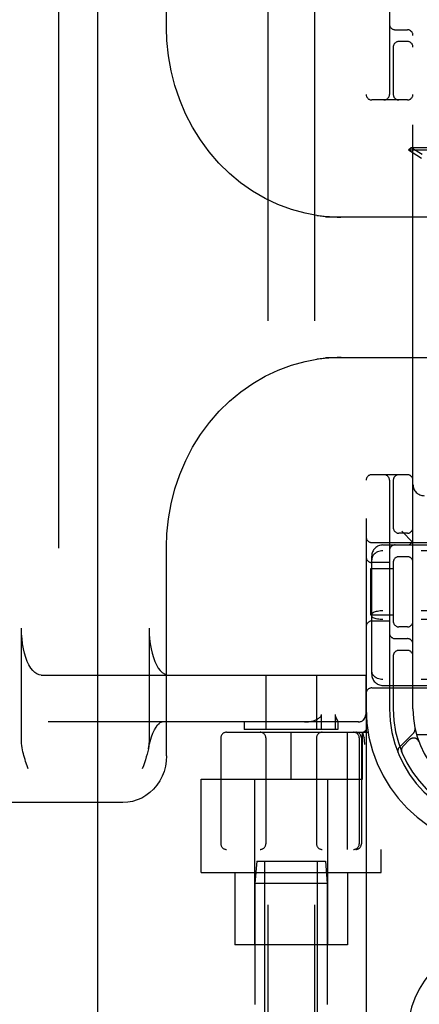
# Model space of a CAD drawing. Header units: inches. Extents: x 0 to 283, y 0 to 183.
# Tile 19 of 79: x 88.43 to 89.5, y 98.72 to 101.35. Entities that reach past the tile are written whole.
import ezdxf

# ---------------------------------------------------------------- set-up
doc = ezdxf.new("R2010")
doc.units = ezdxf.units.IN
doc.header["$LTSCALE"] = 15.583333
doc.header["$MEASUREMENT"] = 0
doc.linetypes.add('HIDDEN', pattern=[0.2, 0.1, -0.1])
doc.layers.add('DEFAULT_2', color=8, linetype='HIDDEN')
doc.layers.add('SECONDARY_DOOR_ASSEMBLY', color=7, linetype='CONTINUOUS')

msp = doc.modelspace()

# ---------------------------------------------------------------- linework, layer by layer
at = {"layer": 'DEFAULT_2', "color": 8, "linetype": 'HIDDEN'}
for p, q in [((89.354, 103.1383), (89.354, 98.1383)), ((89.0915, 102.1073), (89.0915, 98.6573)), ((89.2165, 102.1073), (89.2165, 98.6573)), ((88.8218, 101.3296), (88.8218, 101.8883)), ((89.4165, 101.7633), (89.4165, 101.1533)), ((89.479, 99.5133), (89.479, 101.7633)), ((89.4315, 101.3258), (89.464, 101.3258)), ((89.4265, 101.2825), (89.4265, 101.1533)), ((89.464, 101.2945), (89.4415, 101.2945)), ((89.464, 101.1383), (89.369, 101.1383)), ((89.4738, 101.011), (89.4667, 101.004)), ((89.7856, 101.011), (89.4738, 101.011)), ((89.5035, 100.9926), (89.4738, 101.011)), ((89.7927, 101.004), (89.4667, 101.004)), ((89.5021, 100.982), (89.4667, 101.004)), ((89.7235, 100.8258), (89.246, 100.8258)), ((89.2765, 100.8259), (89.2802, 100.8258)), ((89.2802, 100.8258), (89.2836, 100.8258)), ((89.2836, 100.8258), (89.2866, 100.8258)), ((89.2897, 100.8258), (89.2897, 100.8247)), ((89.246, 100.4508), (89.7235, 100.4508)), ((89.2769, 100.4506), (89.2725, 100.4505)), ((89.2809, 100.4507), (89.2769, 100.4506)), ((89.2845, 100.4508), (89.2809, 100.4507)), ((89.2878, 100.4508), (89.2845, 100.4508)), ((89.2897, 100.4519), (89.2897, 100.4508)), ((89.464, 100.1383), (89.369, 100.1383)), ((89.4165, 100.1233), (89.4165, 99.5133)), ((89.4265, 100.1233), (89.4265, 99.9941)), ((89.464, 99.982), (89.4415, 99.982)), ((89.479, 99.9573), (89.449, 99.9873)), ((89.369, 99.9573), (89.869, 99.9573)), ((88.8218, 99.3883), (88.8218, 99.9469)), ((89.399, 99.9508), (91.059, 99.9508)), ((91.059, 99.9351), (89.399, 99.9351)), ((89.369, 99.6059), (89.369, 99.9207)), ((89.4165, 99.9039), (89.369, 99.9039)), ((89.4265, 99.9075), (89.4265, 99.7441)), ((89.464, 99.9195), (89.4415, 99.9195)), ((89.3669, 99.7633), (89.3669, 99.8883)), ((89.3669, 99.8883), (89.4265, 99.8883)), ((91.059, 99.775), (89.399, 99.775)), ((89.4265, 99.7633), (89.3669, 99.7633)), ((89.4165, 99.7477), (89.369, 99.7477)), ((91.059, 99.7516), (89.399, 99.7516)), ((88.4351, 99.4268), (88.4351, 99.7283)), ((88.7753, 99.7283), (88.7753, 99.4268)), ((89.464, 99.732), (89.4415, 99.732)), ((89.4315, 99.7008), (89.464, 99.7008)), ((89.464, 99.6695), (89.4415, 99.6695)), ((89.4265, 99.6575), (89.4265, 99.5133)), ((88.4877, 99.6033), (89.3534, 99.6033)), ((89.0865, 99.6033), (89.0865, 99.4583)), ((89.2215, 99.6033), (89.2215, 99.4583)), ((89.353, 99.6033), (89.353, 99.4983)), ((89.3534, 99.6033), (89.3534, 99.4983)), ((91.059, 99.5914), (89.399, 99.5914)), ((89.369, 99.5693), (89.869, 99.5693)), ((89.399, 99.5758), (91.059, 99.5758)), ((89.235, 99.4583), (89.235, 99.4983)), ((89.2717, 99.4983), (89.2717, 99.4583)), ((89.3334, 99.4783), (88.5058, 99.4783)), ((89.029, 99.4783), (89.029, 99.4583)), ((89.279, 99.4583), (89.029, 99.4583)), ((89.279, 99.4784), (89.2789, 99.4783)), ((89.279, 99.4785), (89.279, 99.4583)), ((88.9665, 99.4358), (88.9665, 99.1533)), ((88.9815, 99.4508), (89.3592, 99.4508)), ((89.0865, 99.4358), (89.0865, 99.1533)), ((89.154, 99.3258), (89.154, 99.4508)), ((89.2215, 99.4358), (89.2215, 99.1533)), ((89.3038, 99.4508), (89.3038, 99.1383)), ((89.3358, 99.4358), (89.3358, 99.1533)), ((89.3415, 99.4358), (89.3415, 99.1533)), ((89.344, 99.3258), (89.344, 99.4508)), ((89.3487, 99.4367), (89.3453, 99.4512)), ((89.3487, 99.4367), (89.3488, 99.4362)), ((89.4804, 99.4485), (89.4428, 99.411)), ((89.4701, 99.4312), (89.4528, 99.4138)), ((89.744, 99.4443), (89.4887, 99.4443)), ((89.3508, 99.4179), (89.3503, 99.4222)), ((89.4946, 99.4262), (89.4945, 99.4265)), ((89.4946, 99.4262), (89.4948, 99.4258)), ((89.4489, 99.399), (89.4494, 99.3977)), ((89.4494, 99.3977), (89.4494, 99.3977)), ((89.4494, 99.3977), (89.4494, 99.3977)), ((88.4532, 99.3533), (88.4514, 99.3583)), ((88.914, 99.0763), (88.914, 99.3258)), ((88.914, 99.3258), (89.344, 99.3258)), ((89.0565, 99.3258), (89.0565, 98.8833)), ((89.2515, 99.3258), (89.2515, 98.8833)), ((88.7055, 99.2633), (87.3206, 99.2633)), ((91.4765, 99.1383), (88.9815, 99.1383)), ((89.394, 99.0763), (89.394, 99.1383)), ((89.0625, 99.1073), (89.0575, 99.0473)), ((89.0625, 99.1073), (89.2455, 99.1073)), ((89.084, 98.6073), (89.084, 99.1073)), ((89.224, 98.6073), (89.224, 99.1073)), ((89.2455, 99.1073), (89.2505, 99.0473)), ((88.914, 99.0763), (89.394, 99.0763)), ((89.004, 99.0763), (89.004, 98.8833)), ((89.304, 99.0763), (89.304, 98.8833)), ((89.0575, 99.0473), (89.0575, 98.7248)), ((89.2505, 99.0473), (89.0575, 99.0473)), ((89.2505, 99.0473), (89.2505, 98.7248)), ((89.304, 98.8833), (89.004, 98.8833))]:
    msp.add_line(p, q, dxfattribs=at)
for points in [[(89.2226, 100.8304), (89.1912, 100.8363), (89.1547, 100.8462), (89.119, 100.8594), (89.0844, 100.8757), (89.0511, 100.895), (89.0194, 100.9172), (88.9894, 100.9422), (88.9615, 100.9697), (88.9357, 100.9995), (88.9122, 101.0316), (88.8912, 101.0655), (88.8727, 101.1012), (88.857, 101.1384), (88.8441, 101.1768), (88.8341, 101.2162), (88.827, 101.2563), (88.8229, 101.2968), (88.8218, 101.3297)], [(89.2226, 100.8304), (89.2269, 100.8298), (89.2311, 100.8292), (89.235, 100.8287), (89.2388, 100.8283), (89.2424, 100.8279), (89.2458, 100.8276), (89.249, 100.8273), (89.2522, 100.8271), (89.2551, 100.8269), (89.258, 100.8267), (89.2607, 100.8265), (89.2633, 100.8264), (89.2658, 100.8263), (89.2681, 100.8262), (89.2704, 100.8261), (89.2725, 100.826), (89.2765, 100.8259)], [(89.2892, 100.8258), (89.2894, 100.8257), (89.2895, 100.8256), (89.2896, 100.8255), (89.2897, 100.8252), (89.2897, 100.825), (89.2897, 100.8247)], [(88.8218, 99.9469), (88.8229, 99.9802), (88.8271, 100.0207), (88.8342, 100.0608), (88.8442, 100.1002), (88.8572, 100.1386), (88.873, 100.1758), (88.8914, 100.2115), (88.9125, 100.2455), (88.9361, 100.2775), (88.9619, 100.3074), (88.9899, 100.3348), (89.0199, 100.3597), (89.0516, 100.3819), (89.0848, 100.4011), (89.1194, 100.4174), (89.1551, 100.4305), (89.1917, 100.4404), (89.2226, 100.4462)], [(89.2725, 100.4505), (89.2702, 100.4505), (89.2677, 100.4504), (89.2652, 100.4502), (89.2625, 100.4501), (89.2597, 100.45), (89.2567, 100.4498), (89.2536, 100.4496), (89.2503, 100.4493), (89.2469, 100.449), (89.2433, 100.4487), (89.2396, 100.4483), (89.2356, 100.4479), (89.2315, 100.4474), (89.2271, 100.4468), (89.2225, 100.4462)], [(89.2897, 100.4519), (89.2897, 100.4516), (89.2897, 100.4514), (89.2896, 100.4511), (89.2895, 100.4509), (89.2894, 100.4508), (89.2892, 100.4508)], [(89.399, 99.9351), (89.3952, 99.9349), (89.3914, 99.9343), (89.3877, 99.9334), (89.3842, 99.932), (89.381, 99.9303), (89.378, 99.9282), (89.3754, 99.9259), (89.3731, 99.9232), (89.3713, 99.9203), (89.37, 99.9172), (89.3692, 99.914), (89.369, 99.9107)], [(89.399, 99.775), (89.3952, 99.7749), (89.3914, 99.7746), (89.3877, 99.7742), (89.3842, 99.7736), (89.381, 99.7729), (89.378, 99.7721), (89.3754, 99.7711), (89.3731, 99.77), (89.3713, 99.7688), (89.37, 99.7676), (89.3692, 99.7663), (89.369, 99.765)], [(89.399, 99.7516), (89.3952, 99.7517), (89.3914, 99.7519), (89.3877, 99.7523), (89.3842, 99.7529), (89.381, 99.7536), (89.378, 99.7545), (89.3754, 99.7555), (89.3731, 99.7566), (89.3713, 99.7577), (89.37, 99.759), (89.3692, 99.7603), (89.369, 99.7616)], [(88.4877, 99.6033), (88.4817, 99.6041), (88.476, 99.6064), (88.4703, 99.6103), (88.4648, 99.6157), (88.4597, 99.6224), (88.4549, 99.6305), (88.4505, 99.6399), (88.4465, 99.6503), (88.4431, 99.6618), (88.4403, 99.674), (88.438, 99.687), (88.4364, 99.7005), (88.4354, 99.7142), (88.4351, 99.7283)], [(88.7753, 99.7283), (88.7756, 99.7142), (88.7766, 99.7005), (88.7782, 99.687), (88.7805, 99.674), (88.7833, 99.6618), (88.7867, 99.6503), (88.7907, 99.6399), (88.7951, 99.6305), (88.7999, 99.6224), (88.805, 99.6157), (88.8105, 99.6103), (88.8162, 99.6064), (88.8219, 99.6041), (88.8279, 99.6033)], [(89.399, 99.5914), (89.3952, 99.5916), (89.3914, 99.5922), (89.3877, 99.5932), (89.3842, 99.5946), (89.381, 99.5963), (89.378, 99.5983), (89.3754, 99.6007), (89.3731, 99.6034), (89.3713, 99.6063), (89.37, 99.6093), (89.3692, 99.6126), (89.369, 99.6159)], [(89.1901, 99.4783), (89.1952, 99.4785), (89.2001, 99.4789), (89.2046, 99.4795), (89.2088, 99.4804), (89.2128, 99.4814), (89.2165, 99.4826), (89.2199, 99.4839), (89.2231, 99.4854)], [(89.2231, 99.4854), (89.2247, 99.4863), (89.2262, 99.4872), (89.2276, 99.4881), (89.2289, 99.4891), (89.2301, 99.4901), (89.2312, 99.4911), (89.2322, 99.4921), (89.2331, 99.4932), (89.2339, 99.4944), (89.2345, 99.4957), (89.2348, 99.4969), (89.235, 99.4983)], [(89.2717, 99.4983), (89.2717, 99.4969), (89.2719, 99.4956), (89.2721, 99.4943), (89.2725, 99.4932), (89.2728, 99.4921), (89.2732, 99.4911), (89.2736, 99.4901), (89.274, 99.4891), (89.2745, 99.4882), (89.2749, 99.4872), (89.2754, 99.4863)], [(89.2754, 99.4863), (89.2771, 99.483), (89.2774, 99.4822), (89.2778, 99.4815), (89.2781, 99.4808), (89.2784, 99.4802), (89.2786, 99.4796), (89.2788, 99.4791), (89.2789, 99.4787), (89.279, 99.4784)], [(89.333, 99.4783), (89.3369, 99.4787), (89.3407, 99.4798), (89.3441, 99.4816), (89.3472, 99.4841), (89.3496, 99.4872), (89.3515, 99.4906), (89.3526, 99.4944), (89.353, 99.4983)], [(88.7733, 99.4068), (88.7746, 99.4134), (88.7777, 99.4265), (88.7813, 99.4384), (88.7854, 99.4489), (88.7896, 99.4577), (88.7939, 99.4649), (88.798, 99.4705), (88.8019, 99.4744), (88.8052, 99.4768), (88.8079, 99.478), (88.8097, 99.4783)], [(89.3503, 99.4222), (89.3498, 99.4267), (89.3493, 99.4314), (89.3488, 99.4362)], [(88.4514, 99.3583), (88.4478, 99.3683), (88.4461, 99.3733), (88.4444, 99.3783), (88.4428, 99.3834), (88.4413, 99.3885), (88.4399, 99.3937), (88.4386, 99.399), (88.4375, 99.4043), (88.4365, 99.4097), (88.4358, 99.4153), (88.4353, 99.4209), (88.4351, 99.4268)], [(88.7733, 99.4068), (88.7719, 99.3996), (88.7701, 99.3924), (88.7679, 99.3849), (88.7655, 99.3773), (88.7629, 99.3695), (88.7601, 99.3615), (88.7571, 99.3533)], [(88.7753, 99.4268), (88.775, 99.4203), (88.7744, 99.4136), (88.7733, 99.4068)], [(88.8218, 99.3883), (88.8211, 99.3741), (88.8188, 99.3602), (88.8152, 99.3466), (88.8101, 99.3336), (88.8037, 99.3213), (88.7961, 99.3099), (88.7874, 99.2994), (88.7776, 99.2902), (88.767, 99.2821), (88.7556, 99.2754), (88.7436, 99.2702), (88.7312, 99.2663), (88.7184, 99.264), (88.7055, 99.2633)], [(89.4494, 99.3978), (89.4494, 99.3978), (89.4493, 99.398), (89.4492, 99.3982), (89.4491, 99.3985), (89.4491, 99.3987), (89.449, 99.3989), (89.4489, 99.3992), (89.4488, 99.3994), (89.4488, 99.3997), (89.4487, 99.4), (89.4487, 99.4002), (89.4486, 99.4005), (89.4486, 99.4008), (89.4485, 99.4011), (89.4485, 99.4014), (89.4485, 99.4015)]]:
    msp.add_lwpolyline(points, dxfattribs=at)
for centre, radius, start, end in [((89.4315, 101.3408), 0.015, 180, 270), ((89.464, 101.3108), 0.015, 0, 90), ((89.4415, 101.2795), 0.015, 90, 180), ((89.464, 101.2795), 0.015, 0, 90), ((89.369, 101.1533), 0.015, 180, 270), ((89.4015, 101.1533), 0.015, 270, 360), ((89.4415, 101.1533), 0.015, 180, 270), ((89.464, 101.1533), 0.015, 270, 360), ((89.369, 100.1233), 0.015, 90, 180), ((89.4015, 100.1233), 0.015, 0, 90), ((89.4415, 100.1233), 0.015, 90, 180), ((89.464, 100.1233), 0.015, 0, 90), ((89.509, 100.1123), 0.03, 180, 270), ((89.4415, 99.997), 0.015, 180, 270), ((89.464, 99.997), 0.015, 270, 360), ((89.369, 99.9723), 0.015, 180, 270), ((89.464, 99.9658), 0.015, 270, 360), ((89.399, 99.9208), 0.03, 90, 180), ((89.4315, 99.9358), 0.015, 90, 180), ((89.369, 99.9189), 0.015, 180, 270), ((89.4415, 99.9045), 0.015, 90, 180), ((89.464, 99.9045), 0.015, 0, 90), ((89.369, 99.7327), 0.015, 90, 180), ((89.4415, 99.747), 0.015, 180, 270), ((89.464, 99.747), 0.015, 270, 360), ((89.4315, 99.7158), 0.015, 180, 270), ((89.464, 99.6858), 0.015, 0, 90), ((89.4415, 99.6545), 0.015, 90, 180), ((89.464, 99.6545), 0.015, 0, 90), ((89.399, 99.6058), 0.03, 180, 270), ((89.369, 99.5543), 0.015, 90, 180), ((89.729, 99.5133), 0.375, 180, 270), ((89.729, 99.5133), 0.3125, 180, 270), ((89.729, 99.5133), 0.3025, 180, 270), ((89.729, 99.5133), 0.25, 180, 270), ((89.3334, 99.4983), 0.02, 270, 360), ((89.3419, 99.4658), 0.015, 270, 6.9957), ((89.4701, 99.4588), 0.0145, 315, 11.8855), ((88.9815, 99.4358), 0.015, 90, 180), ((89.0715, 99.4358), 0.015, 0, 90), ((89.2365, 99.4358), 0.015, 90, 180), ((89.3208, 99.4358), 0.015, 0, 90), ((89.3265, 99.4358), 0.015, 0, 90), ((89.4807, 99.4206), 0.015, 20.4747, 135), ((89.4531, 99.4007), 0.0145, 135, 202.1958), ((89.4634, 99.4032), 0.015, 135, 202.5046), ((88.9815, 99.1533), 0.015, 180, 270), ((89.0715, 99.1533), 0.015, 270, 360), ((89.2365, 99.1533), 0.015, 180, 270), ((89.3208, 99.1533), 0.015, 270, 360), ((89.3265, 99.1533), 0.015, 270, 360), ((89.729, 98.6383), 0.2656, 0, 180)]:
    msp.add_arc(centre, radius, start, end, dxfattribs=at)
at = {"layer": 'SECONDARY_DOOR_ASSEMBLY', "color": 8, "linetype": 'HIDDEN'}
msp.add_line((88.5335, 135.7843), (88.5335, 65.4923), dxfattribs=at)
at = {"layer": 'SECONDARY_DOOR_ASSEMBLY', "color": 3, "linetype": 'Continuous'}
msp.add_line((88.6375, 135.7843), (88.6375, 65.4923), dxfattribs=at)

doc.saveas('drawing.dxf')
